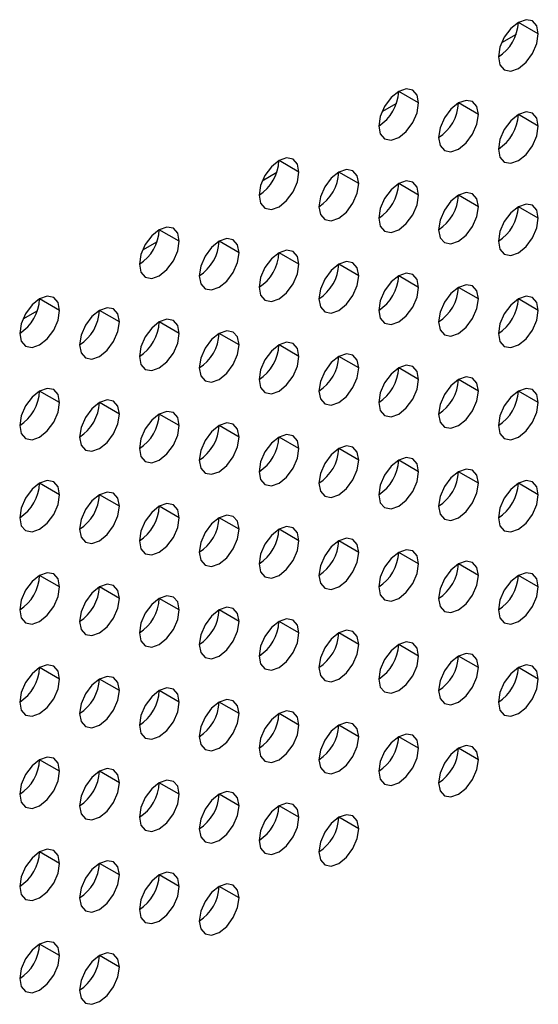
# Model space of a CAD drawing. Header units: millimetres. Extents: x 0 to 1118, y 0 to 864.
# Tile 218 of 256: x 969 to 972, y 647 to 653. Entities that reach past the tile are written whole.
import ezdxf

# ---------------------------------------------------------------- set-up
doc = ezdxf.new("R2010")
doc.units = ezdxf.units.MM

msp = doc.modelspace()

# ---------------------------------------------------------------- linework, layer by layer
at = {"color": 7, "linetype": 'Continuous', "lineweight": 25}
for p, q in [((972.0676, 652.7461), (971.9498, 652.8141)), ((971.3605, 652.3378), (971.2427, 652.4059)), ((971.7141, 652.2698), (971.5962, 652.3378)), ((972.0676, 652.2017), (971.9498, 652.2697)), ((970.6534, 651.9296), (970.5356, 651.9977)), ((971.007, 651.8616), (970.8891, 651.9296)), ((971.3605, 651.7935), (971.2427, 651.8615)), ((971.7141, 651.7254), (971.5962, 651.7934)), ((972.0676, 651.6573), (971.9498, 651.7254)), ((969.9463, 651.5214), (969.8285, 651.5895)), ((970.2999, 651.4534), (970.182, 651.5214)), ((970.6534, 651.3853), (970.5356, 651.4533)), ((971.007, 651.3172), (970.8891, 651.3852)), ((971.3605, 651.2491), (971.2427, 651.3172)), ((971.7141, 651.181), (971.5962, 651.2491)), ((969.2392, 651.1132), (969.1214, 651.1813)), ((972.0676, 651.113), (971.9498, 651.181)), ((969.5928, 651.0452), (969.4749, 651.1132)), ((969.9463, 650.9771), (969.8285, 651.0451)), ((970.2999, 650.909), (970.182, 650.977)), ((970.6534, 650.8409), (970.5356, 650.909)), ((971.007, 650.7728), (970.8891, 650.8409)), ((971.3605, 650.7048), (971.2427, 650.7728)), ((971.7141, 650.6367), (971.5962, 650.7047)), ((969.2392, 650.5689), (969.1214, 650.6369)), ((972.0676, 650.5686), (971.9498, 650.6366)), ((969.5928, 650.5008), (969.4749, 650.5688)), ((969.9463, 650.4327), (969.8285, 650.5008)), ((970.2999, 650.3646), (970.182, 650.4327)), ((970.6534, 650.2966), (970.5356, 650.3646)), ((971.007, 650.2285), (970.8891, 650.2965)), ((971.3605, 650.1604), (971.2427, 650.2284)), ((971.7141, 650.0923), (971.5962, 650.1604)), ((969.2392, 650.0245), (969.1214, 650.0925)), ((972.0676, 650.0242), (971.9498, 650.0923)), ((969.5928, 649.9564), (969.4749, 650.0245)), ((969.9463, 649.8884), (969.8285, 649.9564)), ((970.2999, 649.8203), (970.182, 649.8883)), ((970.6534, 649.7522), (970.5356, 649.8202)), ((971.007, 649.6841), (970.8891, 649.7522)), ((971.3605, 649.616), (971.2427, 649.6841)), ((971.7141, 649.548), (971.5962, 649.616)), ((969.2392, 649.4802), (969.1214, 649.5482)), ((972.0676, 649.4799), (971.9498, 649.5479)), ((969.5928, 649.4121), (969.4749, 649.4801)), ((969.9463, 649.344), (969.8285, 649.412)), ((970.2999, 649.2759), (970.182, 649.344)), ((970.6534, 649.2078), (970.5356, 649.2759)), ((971.007, 649.1398), (970.8891, 649.2078)), ((971.3605, 649.0717), (971.2427, 649.1397)), ((971.7141, 649.0036), (971.5962, 649.0716)), ((969.2392, 648.9358), (969.1214, 649.0038)), ((972.0676, 648.9355), (971.9498, 649.0036)), ((969.5928, 648.8677), (969.4749, 648.9357)), ((969.9463, 648.7996), (969.8285, 648.8677)), ((970.2999, 648.7316), (970.182, 648.7996)), ((970.6534, 648.6635), (970.5356, 648.7315)), ((971.007, 648.5954), (970.8891, 648.6634)), ((971.3605, 648.5273), (971.2427, 648.5954)), ((971.7141, 648.4592), (971.5962, 648.5273)), ((969.2392, 648.3914), (969.1214, 648.4595)), ((969.5928, 648.3234), (969.4749, 648.3914)), ((969.9463, 648.2553), (969.8285, 648.3233)), ((970.2999, 648.1872), (970.182, 648.2552)), ((970.6534, 648.1191), (970.5356, 648.1872)), ((971.007, 648.051), (970.8891, 648.1191)), ((969.2392, 647.8471), (969.1214, 647.9151)), ((969.5928, 647.779), (969.4749, 647.847)), ((969.9463, 647.7109), (969.8285, 647.779)), ((970.2999, 647.6428), (970.182, 647.7109)), ((969.2392, 647.3027), (969.1214, 647.3707)), ((969.5928, 647.2346), (969.4749, 647.3027))]:
    msp.add_line(p, q, dxfattribs=at)
at = {"color": 8, "linetype": 'Continuous', "lineweight": 25}
for p, q in [((971.9363, 652.7431), (971.8502, 652.6934)), ((971.2292, 652.3349), (971.1431, 652.2852)), ((970.5221, 651.9267), (970.436, 651.877)), ((969.815, 651.5185), (969.7289, 651.4688)), ((969.1079, 651.1103), (969.0218, 651.0606))]:
    msp.add_line(p, q, dxfattribs=at)
at = {"color": 7, "linetype": 'Continuous', "lineweight": 25, "flags": 128}
for points in [[(972.0676, 652.7461), (972.0587, 652.793), (972.0331, 652.8224), (971.9949, 652.8298), (971.9498, 652.8141), (971.9047, 652.7777), (971.8664, 652.7261), (971.8409, 652.6672), (971.8319, 652.61)], [(971.8319, 652.61), (971.8409, 652.5631), (971.8664, 652.5337), (971.9047, 652.5263), (971.9498, 652.5419), (971.9949, 652.5783), (972.0331, 652.6299), (972.0587, 652.6888), (972.0676, 652.7461)], [(971.3605, 652.3378), (971.3516, 652.3847), (971.326, 652.4142), (971.2878, 652.4216), (971.2427, 652.4059), (971.1976, 652.3695), (971.1593, 652.3179), (971.1338, 652.259), (971.1248, 652.2018)], [(971.1248, 652.2018), (971.1338, 652.1549), (971.1593, 652.1255), (971.1976, 652.118), (971.2427, 652.1337), (971.2878, 652.1701), (971.326, 652.2217), (971.3516, 652.2806), (971.3605, 652.3378)], [(971.7141, 652.2698), (971.7051, 652.3167), (971.6796, 652.3461), (971.6413, 652.3535), (971.5962, 652.3378), (971.5511, 652.3014), (971.5129, 652.2499), (971.4873, 652.191), (971.4784, 652.1337)], [(971.4784, 652.1337), (971.4873, 652.0868), (971.5129, 652.0574), (971.5511, 652.05), (971.5962, 652.0656), (971.6413, 652.102), (971.6796, 652.1536), (971.7051, 652.2125), (971.7141, 652.2698)], [(972.0676, 652.2017), (972.0587, 652.2486), (972.0331, 652.278), (971.9949, 652.2854), (971.9498, 652.2697), (971.9047, 652.2334), (971.8664, 652.1818), (971.8409, 652.1229), (971.8319, 652.0656)], [(971.8319, 652.0656), (971.8409, 652.0187), (971.8664, 651.9893), (971.9047, 651.9819), (971.9498, 651.9976), (971.9949, 652.034), (972.0331, 652.0855), (972.0587, 652.1444), (972.0676, 652.2017)], [(970.6534, 651.9296), (970.6444, 651.9765), (970.6189, 652.0059), (970.5807, 652.0134), (970.5356, 651.9977), (970.4905, 651.9613), (970.4522, 651.9097), (970.4267, 651.8508), (970.4177, 651.7936)], [(970.4177, 651.7936), (970.4267, 651.7467), (970.4522, 651.7173), (970.4905, 651.7098), (970.5356, 651.7255), (970.5807, 651.7619), (970.6189, 651.8135), (970.6444, 651.8724), (970.6534, 651.9296)], [(971.007, 651.8616), (970.998, 651.9085), (970.9725, 651.9379), (970.9342, 651.9453), (970.8891, 651.9296), (970.844, 651.8932), (970.8058, 651.8417), (970.7802, 651.7828), (970.7713, 651.7255)], [(970.7713, 651.7255), (970.7802, 651.6786), (970.8058, 651.6492), (970.844, 651.6418), (970.8891, 651.6574), (970.9342, 651.6938), (970.9725, 651.7454), (970.998, 651.8043), (971.007, 651.8616)], [(971.3605, 651.7935), (971.3516, 651.8404), (971.326, 651.8698), (971.2878, 651.8772), (971.2427, 651.8615), (971.1976, 651.8251), (971.1593, 651.7736), (971.1338, 651.7147), (971.1248, 651.6574)], [(971.7141, 651.7254), (971.7051, 651.7723), (971.6796, 651.8017), (971.6413, 651.8091), (971.5962, 651.7935), (971.5511, 651.7571), (971.5129, 651.7055), (971.4873, 651.6466), (971.4784, 651.5893)], [(971.1248, 651.6574), (971.1338, 651.6105), (971.1593, 651.5811), (971.1976, 651.5737), (971.2427, 651.5894), (971.2878, 651.6258), (971.326, 651.6773), (971.3516, 651.7362), (971.3605, 651.7935)], [(972.0676, 651.6573), (972.0587, 651.7042), (972.0331, 651.7336), (971.9949, 651.7411), (971.9498, 651.7254), (971.9047, 651.689), (971.8664, 651.6374), (971.8409, 651.5785), (971.8319, 651.5213)], [(971.4784, 651.5893), (971.4873, 651.5424), (971.5129, 651.513), (971.5511, 651.5056), (971.5962, 651.5213), (971.6413, 651.5577), (971.6796, 651.6093), (971.7051, 651.6682), (971.7141, 651.7254)], [(971.8319, 651.5213), (971.8409, 651.4744), (971.8664, 651.445), (971.9047, 651.4375), (971.9498, 651.4532), (971.9949, 651.4896), (972.0331, 651.5412), (972.0587, 651.6001), (972.0676, 651.6573)], [(969.9463, 651.5214), (969.9373, 651.5683), (969.9118, 651.5977), (969.8736, 651.6052), (969.8285, 651.5895), (969.7834, 651.5531), (969.7451, 651.5015), (969.7196, 651.4426), (969.7106, 651.3854)], [(969.7106, 651.3854), (969.7196, 651.3385), (969.7451, 651.3091), (969.7834, 651.3016), (969.8285, 651.3173), (969.8736, 651.3537), (969.9118, 651.4053), (969.9373, 651.4642), (969.9463, 651.5214)], [(970.2999, 651.4534), (970.2909, 651.5003), (970.2653, 651.5297), (970.2271, 651.5371), (970.182, 651.5214), (970.1369, 651.485), (970.0987, 651.4335), (970.0731, 651.3746), (970.0642, 651.3173)], [(970.0642, 651.3173), (970.0731, 651.2704), (970.0987, 651.241), (970.1369, 651.2336), (970.182, 651.2492), (970.2271, 651.2856), (970.2653, 651.3372), (970.2909, 651.3961), (970.2999, 651.4534)], [(970.6534, 651.3853), (970.6444, 651.4322), (970.6189, 651.4616), (970.5807, 651.469), (970.5356, 651.4533), (970.4905, 651.4169), (970.4522, 651.3654), (970.4267, 651.3065), (970.4177, 651.2492)], [(971.007, 651.3172), (970.998, 651.3641), (970.9725, 651.3935), (970.9342, 651.4009), (970.8891, 651.3853), (970.844, 651.3489), (970.8058, 651.2973), (970.7802, 651.2384), (970.7713, 651.1811)], [(970.4177, 651.2492), (970.4267, 651.2023), (970.4522, 651.1729), (970.4905, 651.1655), (970.5356, 651.1812), (970.5807, 651.2176), (970.6189, 651.2691), (970.6444, 651.328), (970.6534, 651.3853)], [(971.3605, 651.2491), (971.3516, 651.296), (971.326, 651.3254), (971.2878, 651.3329), (971.2427, 651.3172), (971.1976, 651.2808), (971.1593, 651.2292), (971.1338, 651.1703), (971.1248, 651.1131)], [(970.7713, 651.1811), (970.7802, 651.1342), (970.8058, 651.1048), (970.844, 651.0974), (970.8891, 651.1131), (970.9342, 651.1495), (970.9725, 651.201), (970.998, 651.2599), (971.007, 651.3172)], [(971.1248, 651.1131), (971.1338, 651.0662), (971.1593, 651.0368), (971.1976, 651.0293), (971.2427, 651.045), (971.2878, 651.0814), (971.326, 651.133), (971.3516, 651.1919), (971.3605, 651.2491)], [(971.7141, 651.181), (971.7051, 651.2279), (971.6796, 651.2574), (971.6413, 651.2648), (971.5962, 651.2491), (971.5511, 651.2127), (971.5129, 651.1611), (971.4873, 651.1022), (971.4784, 651.045)], [(969.2392, 651.1132), (969.2302, 651.1601), (969.2047, 651.1895), (969.1665, 651.197), (969.1214, 651.1813), (969.0763, 651.1449), (969.038, 651.0933), (969.0125, 651.0344), (969.0035, 650.9772)], [(971.4784, 651.045), (971.4873, 650.9981), (971.5129, 650.9687), (971.5511, 650.9612), (971.5962, 650.9769), (971.6413, 651.0133), (971.6796, 651.0649), (971.7051, 651.1238), (971.7141, 651.181)], [(972.0676, 651.113), (972.0587, 651.1599), (972.0331, 651.1893), (971.9949, 651.1967), (971.9498, 651.181), (971.9047, 651.1446), (971.8664, 651.0931), (971.8409, 651.0342), (971.8319, 650.9769)], [(969.0035, 650.9772), (969.0125, 650.9303), (969.038, 650.9009), (969.0763, 650.8934), (969.1214, 650.9091), (969.1665, 650.9455), (969.2047, 650.9971), (969.2302, 651.056), (969.2392, 651.1132)], [(969.5928, 651.0452), (969.5838, 651.0921), (969.5582, 651.1215), (969.52, 651.1289), (969.4749, 651.1132), (969.4298, 651.0768), (969.3916, 651.0252), (969.366, 650.9663), (969.3571, 650.9091)], [(971.8319, 650.9769), (971.8409, 650.93), (971.8664, 650.9006), (971.9047, 650.8932), (971.9498, 650.9088), (971.9949, 650.9452), (972.0331, 650.9968), (972.0587, 651.0557), (972.0676, 651.113)], [(969.3571, 650.9091), (969.366, 650.8622), (969.3916, 650.8328), (969.4298, 650.8254), (969.4749, 650.841), (969.52, 650.8774), (969.5582, 650.929), (969.5838, 650.9879), (969.5928, 651.0452)], [(969.9463, 650.9771), (969.9373, 651.024), (969.9118, 651.0534), (969.8736, 651.0608), (969.8285, 651.0451), (969.7834, 651.0087), (969.7451, 650.9572), (969.7196, 650.8983), (969.7106, 650.841)], [(970.2999, 650.909), (970.2909, 650.9559), (970.2653, 650.9853), (970.2271, 650.9927), (970.182, 650.9771), (970.1369, 650.9407), (970.0987, 650.8891), (970.0731, 650.8302), (970.0642, 650.7729)], [(969.7106, 650.841), (969.7196, 650.7941), (969.7451, 650.7647), (969.7834, 650.7573), (969.8285, 650.773), (969.8736, 650.8094), (969.9118, 650.8609), (969.9373, 650.9198), (969.9463, 650.9771)], [(970.0642, 650.7729), (970.0731, 650.726), (970.0987, 650.6966), (970.1369, 650.6892), (970.182, 650.7049), (970.2271, 650.7413), (970.2653, 650.7928), (970.2909, 650.8517), (970.2999, 650.909)], [(970.6534, 650.8409), (970.6444, 650.8878), (970.6189, 650.9172), (970.5807, 650.9247), (970.5356, 650.909), (970.4905, 650.8726), (970.4522, 650.821), (970.4267, 650.7621), (970.4177, 650.7049)], [(970.4177, 650.7049), (970.4267, 650.658), (970.4522, 650.6286), (970.4905, 650.6211), (970.5356, 650.6368), (970.5807, 650.6732), (970.6189, 650.7248), (970.6444, 650.7837), (970.6534, 650.8409)], [(971.007, 650.7728), (970.998, 650.8197), (970.9725, 650.8491), (970.9342, 650.8566), (970.8891, 650.8409), (970.844, 650.8045), (970.8058, 650.7529), (970.7802, 650.694), (970.7713, 650.6368)], [(970.7713, 650.6368), (970.7802, 650.5899), (970.8058, 650.5605), (970.844, 650.553), (970.8891, 650.5687), (970.9342, 650.6051), (970.9725, 650.6567), (970.998, 650.7156), (971.007, 650.7728)], [(971.3605, 650.7048), (971.3516, 650.7517), (971.326, 650.7811), (971.2878, 650.7885), (971.2427, 650.7728), (971.1976, 650.7364), (971.1593, 650.6849), (971.1338, 650.626), (971.1248, 650.5687)], [(971.1248, 650.5687), (971.1338, 650.5218), (971.1593, 650.4924), (971.1976, 650.485), (971.2427, 650.5006), (971.2878, 650.537), (971.326, 650.5886), (971.3516, 650.6475), (971.3605, 650.7048)], [(971.7141, 650.6367), (971.7051, 650.6836), (971.6796, 650.713), (971.6413, 650.7204), (971.5962, 650.7047), (971.5511, 650.6683), (971.5129, 650.6168), (971.4873, 650.5579), (971.4784, 650.5006)], [(969.2392, 650.5689), (969.2302, 650.6158), (969.2047, 650.6452), (969.1665, 650.6526), (969.1214, 650.6369), (969.0763, 650.6005), (969.038, 650.549), (969.0125, 650.4901), (969.0035, 650.4328)], [(971.4784, 650.5006), (971.4873, 650.4537), (971.5129, 650.4243), (971.5511, 650.4169), (971.5962, 650.4326), (971.6413, 650.469), (971.6796, 650.5205), (971.7051, 650.5794), (971.7141, 650.6367)], [(972.0676, 650.5686), (972.0587, 650.6155), (972.0331, 650.6449), (971.9949, 650.6523), (971.9498, 650.6367), (971.9047, 650.6003), (971.8664, 650.5487), (971.8409, 650.4898), (971.8319, 650.4325)], [(969.5928, 650.5008), (969.5838, 650.5477), (969.5582, 650.5771), (969.52, 650.5845), (969.4749, 650.5689), (969.4298, 650.5325), (969.3916, 650.4809), (969.366, 650.422), (969.3571, 650.3647)], [(969.0035, 650.4328), (969.0125, 650.3859), (969.038, 650.3565), (969.0763, 650.3491), (969.1214, 650.3648), (969.1665, 650.4011), (969.2047, 650.4527), (969.2302, 650.5116), (969.2392, 650.5689)], [(971.8319, 650.4325), (971.8409, 650.3856), (971.8664, 650.3562), (971.9047, 650.3488), (971.9498, 650.3645), (971.9949, 650.4009), (972.0331, 650.4525), (972.0587, 650.5114), (972.0676, 650.5686)], [(969.3571, 650.3647), (969.366, 650.3178), (969.3916, 650.2884), (969.4298, 650.281), (969.4749, 650.2967), (969.52, 650.3331), (969.5582, 650.3846), (969.5838, 650.4435), (969.5928, 650.5008)], [(969.9463, 650.4327), (969.9373, 650.4796), (969.9118, 650.509), (969.8736, 650.5165), (969.8285, 650.5008), (969.7834, 650.4644), (969.7451, 650.4128), (969.7196, 650.3539), (969.7106, 650.2967)], [(969.7106, 650.2967), (969.7196, 650.2498), (969.7451, 650.2203), (969.7834, 650.2129), (969.8285, 650.2286), (969.8736, 650.265), (969.9118, 650.3166), (969.9373, 650.3755), (969.9463, 650.4327)], [(970.2999, 650.3646), (970.2909, 650.4115), (970.2653, 650.4409), (970.2271, 650.4484), (970.182, 650.4327), (970.1369, 650.3963), (970.0987, 650.3447), (970.0731, 650.2858), (970.0642, 650.2286)], [(970.0642, 650.2286), (970.0731, 650.1817), (970.0987, 650.1523), (970.1369, 650.1448), (970.182, 650.1605), (970.2271, 650.1969), (970.2653, 650.2485), (970.2909, 650.3074), (970.2999, 650.3646)], [(970.6534, 650.2966), (970.6444, 650.3435), (970.6189, 650.3729), (970.5807, 650.3803), (970.5356, 650.3646), (970.4905, 650.3282), (970.4522, 650.2767), (970.4267, 650.2178), (970.4177, 650.1605)], [(970.4177, 650.1605), (970.4267, 650.1136), (970.4522, 650.0842), (970.4905, 650.0768), (970.5356, 650.0924), (970.5807, 650.1288), (970.6189, 650.1804), (970.6444, 650.2393), (970.6534, 650.2966)], [(971.007, 650.2285), (970.998, 650.2754), (970.9725, 650.3048), (970.9342, 650.3122), (970.8891, 650.2965), (970.844, 650.2601), (970.8058, 650.2086), (970.7802, 650.1497), (970.7713, 650.0924)], [(970.7713, 650.0924), (970.7802, 650.0455), (970.8058, 650.0161), (970.844, 650.0087), (970.8891, 650.0244), (970.9342, 650.0608), (970.9725, 650.1123), (970.998, 650.1712), (971.007, 650.2285)], [(971.3605, 650.1604), (971.3516, 650.2073), (971.326, 650.2367), (971.2878, 650.2441), (971.2427, 650.2285), (971.1976, 650.1921), (971.1593, 650.1405), (971.1338, 650.0816), (971.1248, 650.0243)], [(971.7141, 650.0923), (971.7051, 650.1392), (971.6796, 650.1686), (971.6413, 650.1761), (971.5962, 650.1604), (971.5511, 650.124), (971.5129, 650.0724), (971.4873, 650.0135), (971.4784, 649.9563)], [(971.1248, 650.0243), (971.1338, 649.9774), (971.1593, 649.948), (971.1976, 649.9406), (971.2427, 649.9563), (971.2878, 649.9927), (971.326, 650.0442), (971.3516, 650.1031), (971.3605, 650.1604)], [(969.2392, 650.0245), (969.2302, 650.0714), (969.2047, 650.1008), (969.1665, 650.1082), (969.1214, 650.0926), (969.0763, 650.0562), (969.038, 650.0046), (969.0125, 649.9457), (969.0035, 649.8884)], [(971.4784, 649.9563), (971.4873, 649.9094), (971.5129, 649.88), (971.5511, 649.8725), (971.5962, 649.8882), (971.6413, 649.9246), (971.6796, 649.9762), (971.7051, 650.0351), (971.7141, 650.0923)], [(972.0676, 650.0242), (972.0587, 650.0712), (972.0331, 650.1006), (971.9949, 650.108), (971.9498, 650.0923), (971.9047, 650.0559), (971.8664, 650.0043), (971.8409, 649.9454), (971.8319, 649.8882)], [(969.0035, 649.8884), (969.0125, 649.8415), (969.038, 649.8121), (969.0763, 649.8047), (969.1214, 649.8204), (969.1665, 649.8568), (969.2047, 649.9084), (969.2302, 649.9673), (969.2392, 650.0245)], [(969.5928, 649.9564), (969.5838, 650.0033), (969.5582, 650.0327), (969.52, 650.0402), (969.4749, 650.0245), (969.4298, 649.9881), (969.3916, 649.9365), (969.366, 649.8776), (969.3571, 649.8204)], [(971.8319, 649.8882), (971.8409, 649.8413), (971.8664, 649.8119), (971.9047, 649.8044), (971.9498, 649.8201), (971.9949, 649.8565), (972.0331, 649.9081), (972.0587, 649.967), (972.0676, 650.0242)], [(969.3571, 649.8204), (969.366, 649.7735), (969.3916, 649.7441), (969.4298, 649.7366), (969.4749, 649.7523), (969.52, 649.7887), (969.5582, 649.8403), (969.5838, 649.8992), (969.5928, 649.9564)], [(969.9463, 649.8884), (969.9373, 649.9353), (969.9118, 649.9647), (969.8736, 649.9721), (969.8285, 649.9564), (969.7834, 649.92), (969.7451, 649.8684), (969.7196, 649.8095), (969.7106, 649.7523)], [(969.7106, 649.7523), (969.7196, 649.7054), (969.7451, 649.676), (969.7834, 649.6686), (969.8285, 649.6842), (969.8736, 649.7206), (969.9118, 649.7722), (969.9373, 649.8311), (969.9463, 649.8884)], [(970.2999, 649.8203), (970.2909, 649.8672), (970.2653, 649.8966), (970.2271, 649.904), (970.182, 649.8883), (970.1369, 649.8519), (970.0987, 649.8004), (970.0731, 649.7415), (970.0642, 649.6842)], [(970.6534, 649.7522), (970.6444, 649.7991), (970.6189, 649.8285), (970.5807, 649.8359), (970.5356, 649.8203), (970.4905, 649.7839), (970.4522, 649.7323), (970.4267, 649.6734), (970.4177, 649.6161)], [(970.0642, 649.6842), (970.0731, 649.6373), (970.0987, 649.6079), (970.1369, 649.6005), (970.182, 649.6162), (970.2271, 649.6526), (970.2653, 649.7041), (970.2909, 649.763), (970.2999, 649.8203)], [(971.007, 649.6841), (970.998, 649.731), (970.9725, 649.7604), (970.9342, 649.7679), (970.8891, 649.7522), (970.844, 649.7158), (970.8058, 649.6642), (970.7802, 649.6053), (970.7713, 649.5481)], [(970.4177, 649.6161), (970.4267, 649.5692), (970.4522, 649.5398), (970.4905, 649.5324), (970.5356, 649.5481), (970.5807, 649.5845), (970.6189, 649.636), (970.6444, 649.6949), (970.6534, 649.7522)], [(970.7713, 649.5481), (970.7802, 649.5012), (970.8058, 649.4718), (970.844, 649.4643), (970.8891, 649.48), (970.9342, 649.5164), (970.9725, 649.568), (970.998, 649.6269), (971.007, 649.6841)], [(971.3605, 649.616), (971.3516, 649.6629), (971.326, 649.6923), (971.2878, 649.6998), (971.2427, 649.6841), (971.1976, 649.6477), (971.1593, 649.5961), (971.1338, 649.5372), (971.1248, 649.48)], [(971.1248, 649.48), (971.1338, 649.4331), (971.1593, 649.4037), (971.1976, 649.3962), (971.2427, 649.4119), (971.2878, 649.4483), (971.326, 649.4999), (971.3516, 649.5588), (971.3605, 649.616)], [(971.7141, 649.548), (971.7051, 649.5949), (971.6796, 649.6243), (971.6413, 649.6317), (971.5962, 649.616), (971.5511, 649.5796), (971.5129, 649.5281), (971.4873, 649.4692), (971.4784, 649.4119)], [(969.2392, 649.4802), (969.2302, 649.5271), (969.2047, 649.5565), (969.1665, 649.5639), (969.1214, 649.5482), (969.0763, 649.5118), (969.038, 649.4602), (969.0125, 649.4013), (969.0035, 649.3441)], [(971.4784, 649.4119), (971.4873, 649.365), (971.5129, 649.3356), (971.5511, 649.3282), (971.5962, 649.3438), (971.6413, 649.3802), (971.6796, 649.4318), (971.7051, 649.4907), (971.7141, 649.548)], [(972.0676, 649.4799), (972.0587, 649.5268), (972.0331, 649.5562), (971.9949, 649.5636), (971.9498, 649.5479), (971.9047, 649.5116), (971.8664, 649.46), (971.8409, 649.4011), (971.8319, 649.3438)], [(969.0035, 649.3441), (969.0125, 649.2972), (969.038, 649.2678), (969.0763, 649.2604), (969.1214, 649.276), (969.1665, 649.3124), (969.2047, 649.364), (969.2302, 649.4229), (969.2392, 649.4802)], [(969.5928, 649.4121), (969.5838, 649.459), (969.5582, 649.4884), (969.52, 649.4958), (969.4749, 649.4801), (969.4298, 649.4437), (969.3916, 649.3922), (969.366, 649.3333), (969.3571, 649.276)], [(971.8319, 649.3438), (971.8409, 649.2969), (971.8664, 649.2675), (971.9047, 649.2601), (971.9498, 649.2758), (971.9949, 649.3122), (972.0331, 649.3637), (972.0587, 649.4226), (972.0676, 649.4799)], [(969.9463, 649.344), (969.9373, 649.3909), (969.9118, 649.4203), (969.8736, 649.4277), (969.8285, 649.4121), (969.7834, 649.3757), (969.7451, 649.3241), (969.7196, 649.2652), (969.7106, 649.2079)], [(969.3571, 649.276), (969.366, 649.2291), (969.3916, 649.1997), (969.4298, 649.1923), (969.4749, 649.208), (969.52, 649.2443), (969.5582, 649.2959), (969.5838, 649.3548), (969.5928, 649.4121)], [(970.2999, 649.2759), (970.2909, 649.3228), (970.2653, 649.3522), (970.2271, 649.3597), (970.182, 649.344), (970.1369, 649.3076), (970.0987, 649.256), (970.0731, 649.1971), (970.0642, 649.1399)], [(969.7106, 649.2079), (969.7196, 649.161), (969.7451, 649.1316), (969.7834, 649.1242), (969.8285, 649.1399), (969.8736, 649.1763), (969.9118, 649.2278), (969.9373, 649.2867), (969.9463, 649.344)], [(970.0642, 649.1399), (970.0731, 649.093), (970.0987, 649.0635), (970.1369, 649.0561), (970.182, 649.0718), (970.2271, 649.1082), (970.2653, 649.1598), (970.2909, 649.2187), (970.2999, 649.2759)], [(970.6534, 649.2078), (970.6444, 649.2547), (970.6189, 649.2841), (970.5807, 649.2916), (970.5356, 649.2759), (970.4905, 649.2395), (970.4522, 649.1879), (970.4267, 649.129), (970.4177, 649.0718)], [(970.4177, 649.0718), (970.4267, 649.0249), (970.4522, 648.9955), (970.4905, 648.988), (970.5356, 649.0037), (970.5807, 649.0401), (970.6189, 649.0917), (970.6444, 649.1506), (970.6534, 649.2078)], [(971.007, 649.1398), (970.998, 649.1867), (970.9725, 649.2161), (970.9342, 649.2235), (970.8891, 649.2078), (970.844, 649.1714), (970.8058, 649.1199), (970.7802, 649.061), (970.7713, 649.0037)], [(970.7713, 649.0037), (970.7802, 648.9568), (970.8058, 648.9274), (970.844, 648.92), (970.8891, 648.9356), (970.9342, 648.972), (970.9725, 649.0236), (970.998, 649.0825), (971.007, 649.1398)], [(971.3605, 649.0717), (971.3516, 649.1186), (971.326, 649.148), (971.2878, 649.1554), (971.2427, 649.1397), (971.1976, 649.1033), (971.1593, 649.0518), (971.1338, 648.9929), (971.1248, 648.9356)], [(971.1248, 648.9356), (971.1338, 648.8887), (971.1593, 648.8593), (971.1976, 648.8519), (971.2427, 648.8676), (971.2878, 648.904), (971.326, 648.9555), (971.3516, 649.0144), (971.3605, 649.0717)], [(971.7141, 649.0036), (971.7051, 649.0505), (971.6796, 649.0799), (971.6413, 649.0873), (971.5962, 649.0717), (971.5511, 649.0353), (971.5129, 648.9837), (971.4873, 648.9248), (971.4784, 648.8675)], [(969.2392, 648.9358), (969.2302, 648.9827), (969.2047, 649.0121), (969.1665, 649.0195), (969.1214, 649.0039), (969.0763, 648.9675), (969.038, 648.9159), (969.0125, 648.857), (969.0035, 648.7997)], [(972.0676, 648.9355), (972.0587, 648.9824), (972.0331, 649.0118), (971.9949, 649.0193), (971.9498, 649.0036), (971.9047, 648.9672), (971.8664, 648.9156), (971.8409, 648.8567), (971.8319, 648.7995)], [(969.5928, 648.8677), (969.5838, 648.9146), (969.5582, 648.944), (969.52, 648.9514), (969.4749, 648.9358), (969.4298, 648.8994), (969.3916, 648.8478), (969.366, 648.7889), (969.3571, 648.7316)], [(971.4784, 648.8675), (971.4873, 648.8206), (971.5129, 648.7912), (971.5511, 648.7838), (971.5962, 648.7995), (971.6413, 648.8359), (971.6796, 648.8874), (971.7051, 648.9463), (971.7141, 649.0036)], [(969.0035, 648.7997), (969.0125, 648.7528), (969.038, 648.7234), (969.0763, 648.716), (969.1214, 648.7317), (969.1665, 648.7681), (969.2047, 648.8196), (969.2302, 648.8785), (969.2392, 648.9358)], [(971.8319, 648.7995), (971.8409, 648.7526), (971.8664, 648.7232), (971.9047, 648.7157), (971.9498, 648.7314), (971.9949, 648.7678), (972.0331, 648.8194), (972.0587, 648.8783), (972.0676, 648.9355)], [(969.3571, 648.7316), (969.366, 648.6847), (969.3916, 648.6553), (969.4298, 648.6479), (969.4749, 648.6636), (969.52, 648.7), (969.5582, 648.7516), (969.5838, 648.8105), (969.5928, 648.8677)], [(969.9463, 648.7996), (969.9373, 648.8465), (969.9118, 648.8759), (969.8736, 648.8834), (969.8285, 648.8677), (969.7834, 648.8313), (969.7451, 648.7797), (969.7196, 648.7208), (969.7106, 648.6636)], [(969.7106, 648.6636), (969.7196, 648.6167), (969.7451, 648.5873), (969.7834, 648.5798), (969.8285, 648.5955), (969.8736, 648.6319), (969.9118, 648.6835), (969.9373, 648.7424), (969.9463, 648.7996)], [(970.2999, 648.7316), (970.2909, 648.7785), (970.2653, 648.8079), (970.2271, 648.8153), (970.182, 648.7996), (970.1369, 648.7632), (970.0987, 648.7116), (970.0731, 648.6527), (970.0642, 648.5955)], [(970.0642, 648.5955), (970.0731, 648.5486), (970.0987, 648.5192), (970.1369, 648.5118), (970.182, 648.5274), (970.2271, 648.5638), (970.2653, 648.6154), (970.2909, 648.6743), (970.2999, 648.7316)], [(970.6534, 648.6635), (970.6444, 648.7104), (970.6189, 648.7398), (970.5807, 648.7472), (970.5356, 648.7315), (970.4905, 648.6951), (970.4522, 648.6436), (970.4267, 648.5847), (970.4177, 648.5274)], [(970.4177, 648.5274), (970.4267, 648.4805), (970.4522, 648.4511), (970.4905, 648.4437), (970.5356, 648.4594), (970.5807, 648.4958), (970.6189, 648.5473), (970.6444, 648.6062), (970.6534, 648.6635)], [(971.007, 648.5954), (970.998, 648.6423), (970.9725, 648.6717), (970.9342, 648.6791), (970.8891, 648.6635), (970.844, 648.6271), (970.8058, 648.5755), (970.7802, 648.5166), (970.7713, 648.4593)], [(971.3605, 648.5273), (971.3516, 648.5742), (971.326, 648.6036), (971.2878, 648.6111), (971.2427, 648.5954), (971.1976, 648.559), (971.1593, 648.5074), (971.1338, 648.4485), (971.1248, 648.3913)], [(970.7713, 648.4593), (970.7802, 648.4124), (970.8058, 648.383), (970.844, 648.3756), (970.8891, 648.3913), (970.9342, 648.4277), (970.9725, 648.4792), (970.998, 648.5381), (971.007, 648.5954)], [(971.7141, 648.4592), (971.7051, 648.5061), (971.6796, 648.5355), (971.6413, 648.543), (971.5962, 648.5273), (971.5511, 648.4909), (971.5129, 648.4393), (971.4873, 648.3804), (971.4784, 648.3232)], [(971.1248, 648.3913), (971.1338, 648.3444), (971.1593, 648.315), (971.1976, 648.3075), (971.2427, 648.3232), (971.2878, 648.3596), (971.326, 648.4112), (971.3516, 648.4701), (971.3605, 648.5273)], [(969.2392, 648.3914), (969.2302, 648.4383), (969.2047, 648.4677), (969.1665, 648.4752), (969.1214, 648.4595), (969.0763, 648.4231), (969.038, 648.3715), (969.0125, 648.3126), (969.0035, 648.2554)], [(971.4784, 648.3232), (971.4873, 648.2763), (971.5129, 648.2469), (971.5511, 648.2394), (971.5962, 648.2551), (971.6413, 648.2915), (971.6796, 648.3431), (971.7051, 648.402), (971.7141, 648.4592)], [(969.0035, 648.2554), (969.0125, 648.2085), (969.038, 648.1791), (969.0763, 648.1716), (969.1214, 648.1873), (969.1665, 648.2237), (969.2047, 648.2753), (969.2302, 648.3342), (969.2392, 648.3914)], [(969.5928, 648.3234), (969.5838, 648.3703), (969.5582, 648.3997), (969.52, 648.4071), (969.4749, 648.3914), (969.4298, 648.355), (969.3916, 648.3034), (969.366, 648.2445), (969.3571, 648.1873)], [(969.3571, 648.1873), (969.366, 648.1404), (969.3916, 648.111), (969.4298, 648.1036), (969.4749, 648.1192), (969.52, 648.1556), (969.5582, 648.2072), (969.5838, 648.2661), (969.5928, 648.3234)], [(969.9463, 648.2553), (969.9373, 648.3022), (969.9118, 648.3316), (969.8736, 648.339), (969.8285, 648.3233), (969.7834, 648.2869), (969.7451, 648.2354), (969.7196, 648.1765), (969.7106, 648.1192)], [(969.7106, 648.1192), (969.7196, 648.0723), (969.7451, 648.0429), (969.7834, 648.0355), (969.8285, 648.0512), (969.8736, 648.0875), (969.9118, 648.1391), (969.9373, 648.198), (969.9463, 648.2553)], [(970.2999, 648.1872), (970.2909, 648.2341), (970.2653, 648.2635), (970.2271, 648.2709), (970.182, 648.2553), (970.1369, 648.2189), (970.0987, 648.1673), (970.0731, 648.1084), (970.0642, 648.0511)], [(970.6534, 648.1191), (970.6444, 648.166), (970.6189, 648.1954), (970.5807, 648.2029), (970.5356, 648.1872), (970.4905, 648.1508), (970.4522, 648.0992), (970.4267, 648.0403), (970.4177, 647.9831)], [(970.0642, 648.0511), (970.0731, 648.0042), (970.0987, 647.9748), (970.1369, 647.9674), (970.182, 647.9831), (970.2271, 648.0195), (970.2653, 648.071), (970.2909, 648.1299), (970.2999, 648.1872)], [(971.007, 648.051), (970.998, 648.0979), (970.9725, 648.1273), (970.9342, 648.1348), (970.8891, 648.1191), (970.844, 648.0827), (970.8058, 648.0311), (970.7802, 647.9722), (970.7713, 647.915)], [(970.4177, 647.9831), (970.4267, 647.9362), (970.4522, 647.9067), (970.4905, 647.8993), (970.5356, 647.915), (970.5807, 647.9514), (970.6189, 648.003), (970.6444, 648.0619), (970.6534, 648.1191)], [(970.7713, 647.915), (970.7802, 647.8681), (970.8058, 647.8387), (970.844, 647.8312), (970.8891, 647.8469), (970.9342, 647.8833), (970.9725, 647.9349), (970.998, 647.9938), (971.007, 648.051)], [(969.2392, 647.8471), (969.2302, 647.894), (969.2047, 647.9234), (969.1665, 647.9308), (969.1214, 647.9151), (969.0763, 647.8787), (969.038, 647.8272), (969.0125, 647.7683), (969.0035, 647.711)], [(969.0035, 647.711), (969.0125, 647.6641), (969.038, 647.6347), (969.0763, 647.6273), (969.1214, 647.6429), (969.1665, 647.6793), (969.2047, 647.7309), (969.2302, 647.7898), (969.2392, 647.8471)], [(969.5928, 647.779), (969.5838, 647.8259), (969.5582, 647.8553), (969.52, 647.8627), (969.4749, 647.8471), (969.4298, 647.8107), (969.3916, 647.7591), (969.366, 647.7002), (969.3571, 647.6429)], [(969.9463, 647.7109), (969.9373, 647.7578), (969.9118, 647.7872), (969.8736, 647.7946), (969.8285, 647.779), (969.7834, 647.7426), (969.7451, 647.691), (969.7196, 647.6321), (969.7106, 647.5748)], [(969.3571, 647.6429), (969.366, 647.596), (969.3916, 647.5666), (969.4298, 647.5592), (969.4749, 647.5749), (969.52, 647.6113), (969.5582, 647.6628), (969.5838, 647.7217), (969.5928, 647.779)], [(969.7106, 647.5748), (969.7196, 647.5279), (969.7451, 647.4985), (969.7834, 647.4911), (969.8285, 647.5068), (969.8736, 647.5432), (969.9118, 647.5948), (969.9373, 647.6537), (969.9463, 647.7109)], [(970.2999, 647.6428), (970.2909, 647.6897), (970.2653, 647.7191), (970.2271, 647.7266), (970.182, 647.7109), (970.1369, 647.6745), (970.0987, 647.6229), (970.0731, 647.564), (970.0642, 647.5068)], [(970.0642, 647.5068), (970.0731, 647.4599), (970.0987, 647.4305), (970.1369, 647.423), (970.182, 647.4387), (970.2271, 647.4751), (970.2653, 647.5267), (970.2909, 647.5856), (970.2999, 647.6428)], [(969.2392, 647.3027), (969.2302, 647.3496), (969.2047, 647.379), (969.1665, 647.3864), (969.1214, 647.3708), (969.0763, 647.3344), (969.038, 647.2828), (969.0125, 647.2239), (969.0035, 647.1666)], [(969.0035, 647.1666), (969.0125, 647.1197), (969.038, 647.0903), (969.0763, 647.0829), (969.1214, 647.0986), (969.1665, 647.135), (969.2047, 647.1866), (969.2302, 647.2455), (969.2392, 647.3027)], [(969.5928, 647.2346), (969.5838, 647.2815), (969.5582, 647.3109), (969.52, 647.3184), (969.4749, 647.3027), (969.4298, 647.2663), (969.3916, 647.2147), (969.366, 647.1558), (969.3571, 647.0986)], [(969.3571, 647.0986), (969.366, 647.0517), (969.3916, 647.0223), (969.4298, 647.0148), (969.4749, 647.0305), (969.52, 647.0669), (969.5582, 647.1185), (969.5838, 647.1774), (969.5928, 647.2346)]]:
    msp.add_lwpolyline(points, dxfattribs=at)
at = {"color": 7, "linetype": 'Continuous', "lineweight": 25}
for centre in [(971.6939, 652.8257), (970.9868, 652.4175), (971.3404, 652.3494), (971.6939, 652.2814), (970.2797, 652.0093), (970.6333, 651.9412), (970.9868, 651.8732), (971.3404, 651.8051), (971.6939, 651.737), (969.5726, 651.6011), (969.9261, 651.533), (970.2797, 651.465), (970.6333, 651.3969), (970.9868, 651.3288), (971.3404, 651.2607), (968.8655, 651.1929), (971.6939, 651.1926), (969.219, 651.1248), (969.5726, 651.0568), (969.9261, 650.9887), (970.2797, 650.9206), (970.6333, 650.8525), (970.9868, 650.7844), (971.3404, 650.7164), (968.8655, 650.6486), (971.6939, 650.6483), (969.219, 650.5805), (969.5726, 650.5124), (969.9261, 650.4443), (970.2797, 650.3762), (970.6333, 650.3082), (970.9868, 650.2401), (971.3404, 650.172), (968.8655, 650.1042), (971.6939, 650.1039), (969.219, 650.0361), (969.5726, 649.968), (969.9261, 649.9), (970.2797, 649.8319), (970.6333, 649.7638), (970.9868, 649.6957), (971.3404, 649.6276), (968.8655, 649.5598), (971.6939, 649.5596), (969.219, 649.4918), (969.5726, 649.4237), (969.9261, 649.3556), (970.2797, 649.2875), (970.6333, 649.2194), (970.9868, 649.1514), (971.3404, 649.0833), (968.8655, 649.0155), (971.6939, 649.0152), (969.219, 648.9474), (969.5726, 648.8793), (969.9261, 648.8112), (970.2797, 648.7432), (970.6333, 648.6751), (970.9868, 648.607), (971.3404, 648.5389), (968.8655, 648.4711), (969.219, 648.403), (969.5726, 648.335), (969.9261, 648.2669), (970.2797, 648.1988), (970.6333, 648.1307), (968.8655, 647.9268), (969.219, 647.8587), (969.5726, 647.7906), (969.9261, 647.7225), (968.8655, 647.3824), (969.219, 647.3143)]:
    msp.add_arc(centre, 0.2561, 302.60548, 357.39452, dxfattribs=at)

doc.saveas('drawing.dxf')
